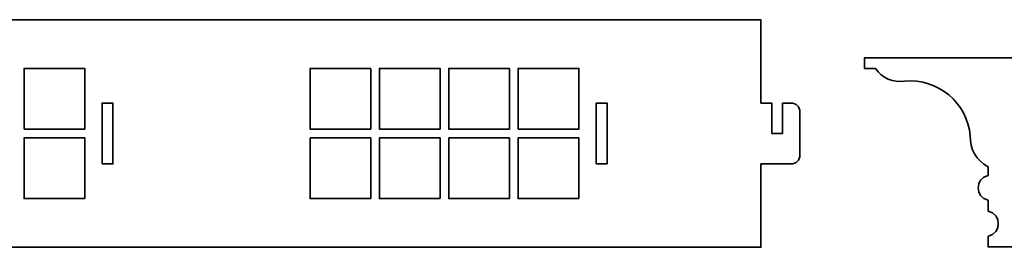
# Model space of a CAD drawing. Header units: centimetres. Extents: x -90 to 100, y -117 to 106.
# Tile 104 of 108: x 39 to 66, y 99 to 105. Entities that reach past the tile are written whole.
import ezdxf

# ---------------------------------------------------------------- set-up
doc = ezdxf.new("R2010")
doc.units = ezdxf.units.CM
doc.header["$MEASUREMENT"] = 0
doc.layers.add('Layer 1', color=7, linetype='Continuous')

msp = doc.modelspace()

# ---------------------------------------------------------------- linework, layer by layer
at = {"layer": 'Layer 1', "lineweight": 35}
for points, knots in [([(30.8431, 105.1935), (30.8431, 105.1935), (30.8431, 102.88534), (30.8431, 102.88534), (30.8431, 102.88534), (30.8431, 102.88534), (30.54324, 102.88534), (30.54324, 102.88534), (30.54324, 102.88534), (30.54324, 102.88534), (30.54324, 101.20614), (30.54324, 101.20614), (30.54324, 101.20614), (30.54324, 101.20614), (30.8431, 101.20614), (30.8431, 101.20614), (30.8431, 101.20614), (30.8431, 101.20614), (30.8431, 98.89797), (30.8431, 98.89797), (30.8431, 98.89797), (30.8431, 98.89797), (59.34294, 98.89797), (59.34294, 98.89797), (59.34294, 98.89797), (59.34294, 98.89797), (59.34294, 101.20614), (59.34294, 101.20614), (59.34294, 101.20614), (59.34294, 101.20614), (60.18254, 101.20614), (60.18254, 101.20614), (60.18254, 101.20614), (60.31564, 101.20614), (60.42242, 101.31292), (60.42242, 101.44602), (60.42242, 101.44602), (60.42242, 101.44602), (60.42242, 102.64545), (60.42242, 102.64545), (60.42242, 102.64545), (60.42242, 102.77856), (60.31564, 102.88534), (60.18254, 102.88534), (60.18254, 102.88534), (60.18254, 102.88534), (59.94265, 102.88534), (59.94265, 102.88534), (59.94265, 102.88534), (59.94265, 102.88534), (59.94265, 102.04574), (59.94265, 102.04574), (59.94265, 102.04574), (59.94265, 102.04574), (59.64279, 102.04574), (59.64279, 102.04574), (59.64279, 102.04574), (59.64279, 102.04574), (59.64279, 102.88534), (59.64279, 102.88534), (59.64279, 102.88534), (59.64279, 102.88534), (59.34294, 102.88534), (59.34294, 102.88534), (59.34294, 102.88534), (59.34294, 102.88534), (59.34294, 105.1935), (59.34294, 105.1935), (59.34294, 105.1935), (59.34294, 105.1935), (30.8431, 105.1935), (30.8431, 105.1935)], [0, 0, 0, 0, 0.05263158, 0.05263158, 0.05263158, 0.05263158, 0.10526316, 0.10526316, 0.10526316, 0.10526316, 0.15789474, 0.15789474, 0.15789474, 0.15789474, 0.21052632, 0.21052632, 0.21052632, 0.21052632, 0.26315789, 0.26315789, 0.26315789, 0.26315789, 0.31578947, 0.31578947, 0.31578947, 0.31578947, 0.36842105, 0.36842105, 0.36842105, 0.36842105, 0.42105263, 0.42105263, 0.42105263, 0.42105263, 0.47368421, 0.47368421, 0.47368421, 0.47368421, 0.52631579, 0.52631579, 0.52631579, 0.52631579, 0.57894737, 0.57894737, 0.57894737, 0.57894737, 0.63157895, 0.63157895, 0.63157895, 0.63157895, 0.68421053, 0.68421053, 0.68421053, 0.68421053, 0.73684211, 0.73684211, 0.73684211, 0.73684211, 0.78947368, 0.78947368, 0.78947368, 0.78947368, 0.84210526, 0.84210526, 0.84210526, 0.84210526, 0.89473684, 0.89473684, 0.89473684, 0.89473684, 1, 1, 1, 1]), ([(65.63261, 99.20661), (66.00999, 99.28267), (66.00999, 99.82241), (65.63261, 99.89847), (65.63261, 99.89847), (65.63261, 99.89847), (65.63261, 100.19979), (65.63261, 100.19979), (65.63261, 100.19979), (65.26693, 100.28024), (65.26693, 100.80243), (65.63261, 100.88434), (65.63261, 100.88434), (65.63261, 100.88434), (65.63261, 101.12569), (65.63261, 101.12569), (65.63261, 101.12569), (65.31374, 101.28805), (65.12066, 101.62448), (65.13968, 101.98138), (65.13968, 101.98138), (65.05484, 102.90143), (64.24157, 103.5772), (63.32299, 103.49529), (63.32299, 103.49529), (63.0085, 103.44117), (62.69109, 103.5772), (62.51264, 103.84195), (62.51264, 103.84195), (62.51264, 103.84195), (62.21278, 103.84195), (62.21278, 103.84195), (62.21278, 103.84195), (62.21278, 103.84195), (62.21278, 104.14181), (62.21278, 104.14181), (62.21278, 104.14181), (62.21278, 104.14181), (66.4137, 104.14181), (66.4137, 104.14181), (66.4137, 104.14181), (66.4137, 104.14181), (66.4137, 102.28123), (66.4137, 102.28123), (66.4137, 102.28123), (66.4137, 102.28123), (66.71356, 102.28123), (66.71356, 102.28123), (66.71356, 102.28123), (66.71356, 102.28123), (66.71356, 100.60204), (66.71356, 100.60204), (66.71356, 100.60204), (66.71356, 100.60204), (66.4137, 100.60204), (66.4137, 100.60204), (66.4137, 100.60204), (66.4137, 100.60204), (66.4137, 98.90675), (66.4137, 98.90675), (66.4137, 98.90675), (66.4137, 98.90675), (65.63261, 98.90675), (65.63261, 98.90675), (65.63261, 98.90675), (65.63261, 98.90675), (65.63261, 99.20661), (65.63261, 99.20661)], [0, 0, 0, 0, 0.05555556, 0.05555556, 0.05555556, 0.05555556, 0.11111111, 0.11111111, 0.11111111, 0.11111111, 0.16666667, 0.16666667, 0.16666667, 0.16666667, 0.22222222, 0.22222222, 0.22222222, 0.22222222, 0.27777778, 0.27777778, 0.27777778, 0.27777778, 0.33333333, 0.33333333, 0.33333333, 0.33333333, 0.38888889, 0.38888889, 0.38888889, 0.38888889, 0.44444444, 0.44444444, 0.44444444, 0.44444444, 0.5, 0.5, 0.5, 0.5, 0.55555556, 0.55555556, 0.55555556, 0.55555556, 0.61111111, 0.61111111, 0.61111111, 0.61111111, 0.66666667, 0.66666667, 0.66666667, 0.66666667, 0.72222222, 0.72222222, 0.72222222, 0.72222222, 0.77777778, 0.77777778, 0.77777778, 0.77777778, 0.83333333, 0.83333333, 0.83333333, 0.83333333, 0.88888889, 0.88888889, 0.88888889, 0.88888889, 1, 1, 1, 1]), ([(38.94318, 102.16568), (38.94318, 102.16568), (38.94318, 103.84488), (38.94318, 103.84488), (38.94318, 103.84488), (38.94318, 103.84488), (40.6231, 103.84488), (40.6231, 103.84488), (40.6231, 103.84488), (40.6231, 103.84488), (40.6231, 102.16568), (40.6231, 102.16568), (40.6231, 102.16568), (40.6231, 102.16568), (38.94318, 102.16568), (38.94318, 102.16568)], [0, 0, 0, 0, 0.2, 0.2, 0.2, 0.2, 0.4, 0.4, 0.4, 0.4, 0.6, 0.6, 0.6, 0.6, 1, 1, 1, 1]), ([(48.54312, 103.84488), (48.54312, 103.84488), (48.54312, 102.16568), (48.54312, 102.16568), (48.54312, 102.16568), (48.54312, 102.16568), (46.86319, 102.16568), (46.86319, 102.16568), (46.86319, 102.16568), (46.86319, 102.16568), (46.86319, 103.84488), (46.86319, 103.84488), (46.86319, 103.84488), (46.86319, 103.84488), (48.54312, 103.84488), (48.54312, 103.84488)], [0, 0, 0, 0, 0.2, 0.2, 0.2, 0.2, 0.4, 0.4, 0.4, 0.4, 0.6, 0.6, 0.6, 0.6, 1, 1, 1, 1]), ([(50.46308, 102.16568), (50.46308, 102.16568), (50.46308, 103.84488), (50.46308, 103.84488), (50.46308, 103.84488), (50.46308, 103.84488), (48.78316, 103.84488), (48.78316, 103.84488), (48.78316, 103.84488), (48.78316, 103.84488), (48.78316, 102.16568), (48.78316, 102.16568), (48.78316, 102.16568), (48.78316, 102.16568), (50.46308, 102.16568), (50.46308, 102.16568)], [0, 0, 0, 0, 0.2, 0.2, 0.2, 0.2, 0.4, 0.4, 0.4, 0.4, 0.6, 0.6, 0.6, 0.6, 1, 1, 1, 1]), ([(52.38304, 103.84488), (52.38304, 103.84488), (50.70312, 103.84488), (50.70312, 103.84488), (50.70312, 103.84488), (50.70312, 103.84488), (50.70312, 102.16568), (50.70312, 102.16568), (50.70312, 102.16568), (50.70312, 102.16568), (52.38304, 102.16568), (52.38304, 102.16568), (52.38304, 102.16568), (52.38304, 102.16568), (52.38304, 103.84488), (52.38304, 103.84488)], [0, 0, 0, 0, 0.2, 0.2, 0.2, 0.2, 0.4, 0.4, 0.4, 0.4, 0.6, 0.6, 0.6, 0.6, 1, 1, 1, 1]), ([(52.62308, 102.16568), (52.62308, 102.16568), (52.62308, 103.84488), (52.62308, 103.84488), (52.62308, 103.84488), (52.62308, 103.84488), (54.30315, 103.84488), (54.30315, 103.84488), (54.30315, 103.84488), (54.30315, 103.84488), (54.30315, 102.16568), (54.30315, 102.16568), (54.30315, 102.16568), (54.30315, 102.16568), (52.62308, 102.16568), (52.62308, 102.16568)], [0, 0, 0, 0, 0.2, 0.2, 0.2, 0.2, 0.4, 0.4, 0.4, 0.4, 0.6, 0.6, 0.6, 0.6, 1, 1, 1, 1]), ([(41.10317, 101.20614), (41.10317, 101.20614), (41.10317, 102.88534), (41.10317, 102.88534), (41.10317, 102.88534), (41.10317, 102.88534), (41.40317, 102.88534), (41.40317, 102.88534), (41.40317, 102.88534), (41.40317, 102.88534), (41.40317, 101.20614), (41.40317, 101.20614), (41.40317, 101.20614), (41.40317, 101.20614), (41.10317, 101.20614), (41.10317, 101.20614)], [0, 0, 0, 0, 0.2, 0.2, 0.2, 0.2, 0.4, 0.4, 0.4, 0.4, 0.6, 0.6, 0.6, 0.6, 1, 1, 1, 1]), ([(54.78307, 101.20614), (54.78307, 101.20614), (54.78307, 102.88534), (54.78307, 102.88534), (54.78307, 102.88534), (54.78307, 102.88534), (55.08307, 102.88534), (55.08307, 102.88534), (55.08307, 102.88534), (55.08307, 102.88534), (55.08307, 101.20614), (55.08307, 101.20614), (55.08307, 101.20614), (55.08307, 101.20614), (54.78307, 101.20614), (54.78307, 101.20614)], [0, 0, 0, 0, 0.2, 0.2, 0.2, 0.2, 0.4, 0.4, 0.4, 0.4, 0.6, 0.6, 0.6, 0.6, 1, 1, 1, 1]), ([(40.6231, 100.24513), (40.6231, 100.24513), (38.94318, 100.24513), (38.94318, 100.24513), (38.94318, 100.24513), (38.94318, 100.24513), (38.94318, 101.92579), (38.94318, 101.92579), (38.94318, 101.92579), (38.94318, 101.92579), (40.6231, 101.92579), (40.6231, 101.92579), (40.6231, 101.92579), (40.6231, 101.92579), (40.6231, 100.24513), (40.6231, 100.24513)], [0, 0, 0, 0, 0.2, 0.2, 0.2, 0.2, 0.4, 0.4, 0.4, 0.4, 0.6, 0.6, 0.6, 0.6, 1, 1, 1, 1]), ([(46.86319, 101.92579), (46.86319, 101.92579), (46.86319, 100.24513), (46.86319, 100.24513), (46.86319, 100.24513), (46.86319, 100.24513), (48.54312, 100.24513), (48.54312, 100.24513), (48.54312, 100.24513), (48.54312, 100.24513), (48.54312, 101.92579), (48.54312, 101.92579), (48.54312, 101.92579), (48.54312, 101.92579), (46.86319, 101.92579), (46.86319, 101.92579)], [0, 0, 0, 0, 0.2, 0.2, 0.2, 0.2, 0.4, 0.4, 0.4, 0.4, 0.6, 0.6, 0.6, 0.6, 1, 1, 1, 1]), ([(50.46308, 100.24513), (50.46308, 100.24513), (48.78316, 100.24513), (48.78316, 100.24513), (48.78316, 100.24513), (48.78316, 100.24513), (48.78316, 101.92579), (48.78316, 101.92579), (48.78316, 101.92579), (48.78316, 101.92579), (50.46308, 101.92579), (50.46308, 101.92579), (50.46308, 101.92579), (50.46308, 101.92579), (50.46308, 100.24513), (50.46308, 100.24513)], [0, 0, 0, 0, 0.2, 0.2, 0.2, 0.2, 0.4, 0.4, 0.4, 0.4, 0.6, 0.6, 0.6, 0.6, 1, 1, 1, 1]), ([(50.70312, 101.92579), (50.70312, 101.92579), (50.70312, 100.24513), (50.70312, 100.24513), (50.70312, 100.24513), (50.70312, 100.24513), (52.38304, 100.24513), (52.38304, 100.24513), (52.38304, 100.24513), (52.38304, 100.24513), (52.38304, 101.92579), (52.38304, 101.92579), (52.38304, 101.92579), (52.38304, 101.92579), (50.70312, 101.92579), (50.70312, 101.92579)], [0, 0, 0, 0, 0.2, 0.2, 0.2, 0.2, 0.4, 0.4, 0.4, 0.4, 0.6, 0.6, 0.6, 0.6, 1, 1, 1, 1]), ([(54.30315, 100.24513), (54.30315, 100.24513), (52.62308, 100.24513), (52.62308, 100.24513), (52.62308, 100.24513), (52.62308, 100.24513), (52.62308, 101.92579), (52.62308, 101.92579), (52.62308, 101.92579), (52.62308, 101.92579), (54.30315, 101.92579), (54.30315, 101.92579), (54.30315, 101.92579), (54.30315, 101.92579), (54.30315, 100.24513), (54.30315, 100.24513)], [0, 0, 0, 0, 0.2, 0.2, 0.2, 0.2, 0.4, 0.4, 0.4, 0.4, 0.6, 0.6, 0.6, 0.6, 1, 1, 1, 1])]:
    msp.add_open_spline(points, degree=3, knots=knots, dxfattribs=at)

doc.saveas('drawing.dxf')
